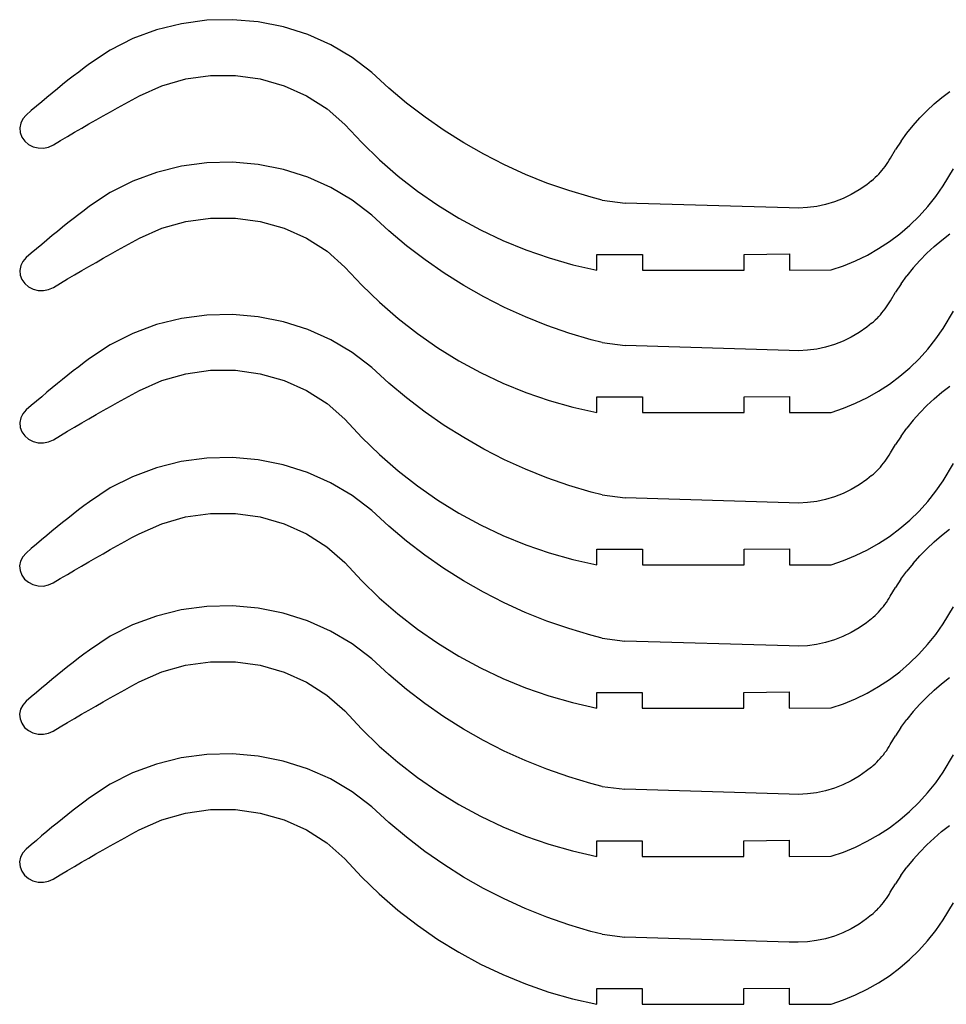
# Model space of a CAD drawing. Extents: x -264 to 264, y -276 to 276.
# Tile 2 of 19: x -261 to -143, y -156 to -30. Entities that reach past the tile are written whole.
import ezdxf

# ---------------------------------------------------------------- set-up
doc = ezdxf.new("R2010")
doc.units = 0
doc.header["$MEASUREMENT"] = 0
doc.layers.get('0').update_dxf_attribs({"linetype": 'CONTINUOUS'})

msp = doc.modelspace()

# ---------------------------------------------------------------- linework, layer by layer
for p, q in [((-240.36, -30.79), (-243.53, -31.58)), ((-237.1, -30.36), (-240.36, -30.79)), ((-233.82, -30.28), (-237.1, -30.36)), ((-230.54, -30.56), (-233.82, -30.28)), ((-227.33, -31.2), (-230.54, -30.56)), ((-224.23, -32.18), (-227.33, -31.2)), ((-243.53, -31.58), (-246.57, -32.7)), ((-221.28, -33.5), (-224.23, -32.18)), ((-246.57, -32.7), (-249.43, -34.15)), ((-218.54, -35.12), (-221.28, -33.5)), ((-249.43, -34.15), (-252.08, -35.9)), ((-216.04, -37.03), (-218.54, -35.12)), ((-252.77, -36.43), (-253.46, -36.96)), ((-252.08, -35.9), (-252.77, -36.43)), ((-254.15, -37.49), (-254.83, -38.02)), ((-253.46, -36.96), (-254.15, -37.49)), ((-239.8, -37.84), (-236.64, -37.4)), ((-236.64, -37.4), (-233.44, -37.4)), ((-233.44, -37.4), (-230.28, -37.84)), ((-213.86, -39.03), (-216.04, -37.03)), ((-255.51, -38.57), (-256.19, -39.11)), ((-254.83, -38.02), (-255.51, -38.57)), ((-245.71, -39.99), (-242.85, -38.71)), ((-242.85, -38.71), (-239.8, -37.84)), ((-230.28, -37.84), (-227.23, -38.71)), ((-227.23, -38.71), (-224.37, -40)), ((-256.86, -39.66), (-257.53, -40.21)), ((-256.19, -39.11), (-256.86, -39.66)), ((-246.64, -40.49), (-245.71, -39.99)), ((-224.37, -40), (-221.76, -41.66)), ((-211.6, -40.94), (-213.86, -39.03)), ((-143.29, -40.21), (-142.28, -39.43)), ((-258.85, -41.33), (-259.51, -41.89)), ((-258.19, -40.77), (-258.85, -41.33)), ((-257.53, -40.21), (-258.19, -40.77)), ((-248.49, -41.51), (-247.57, -41)), ((-247.57, -41), (-246.64, -40.49)), ((-209.25, -42.73), (-211.6, -40.94)), ((-144.26, -41.03), (-145.2, -41.9)), ((-144.26, -41.03), (-143.29, -40.21)), ((-260.16, -42.46), (-260.58, -42.93)), ((-259.51, -41.89), (-260.16, -42.46)), ((-251.25, -43.06), (-250.33, -42.54)), ((-250.33, -42.54), (-249.41, -42.02)), ((-249.41, -42.02), (-248.49, -41.51)), ((-221.76, -41.66), (-219.47, -43.66)), ((-146.09, -42.82), (-145.2, -41.9)), ((-260.86, -43.48), (-260.98, -44.08)), ((-260.58, -42.93), (-260.86, -43.48)), ((-253.07, -44.11), (-252.16, -43.58)), ((-252.16, -43.58), (-251.25, -43.06)), ((-219.47, -43.66), (-217.33, -45.97)), ((-206.83, -44.42), (-209.25, -42.73)), ((-147.74, -44.76), (-146.94, -43.77)), ((-146.94, -43.77), (-146.09, -42.82)), ((-260.98, -44.08), (-260.93, -44.68)), ((-260.93, -44.68), (-260.72, -45.26)), ((-255.79, -45.72), (-254.89, -45.18)), ((-254.89, -45.18), (-253.98, -44.64)), ((-253.98, -44.64), (-253.07, -44.11)), ((-204.32, -46), (-206.83, -44.42)), ((-148.49, -45.79), (-147.74, -44.76)), ((-260.72, -45.26), (-260.36, -45.77)), ((-260.36, -45.77), (-259.87, -46.19)), ((-259.87, -46.19), (-259.29, -46.49)), ((-257.3, -46.53), (-256.69, -46.26)), ((-256.69, -46.26), (-255.79, -45.72)), ((-217.33, -45.97), (-215.07, -48.17)), ((-201.76, -47.46), (-204.32, -46)), ((-148.49, -45.79), (-149.2, -46.85)), ((-259.29, -46.49), (-258.63, -46.65)), ((-258.63, -46.65), (-257.96, -46.67)), ((-257.96, -46.67), (-257.3, -46.53)), ((-199.12, -48.81), (-201.76, -47.46)), ((-149.85, -47.95), (-149.2, -46.85)), ((-240.36, -48.98), (-243.53, -49.77)), ((-237.1, -48.55), (-240.36, -48.98)), ((-233.82, -48.47), (-237.1, -48.55)), ((-230.54, -48.75), (-233.82, -48.47)), ((-227.33, -49.39), (-230.54, -48.75)), ((-215.07, -48.17), (-212.69, -50.23)), ((-196.43, -50.03), (-199.12, -48.81)), ((-150.53, -49.01), (-150.35, -48.75)), ((-150.35, -48.75), (-150.17, -48.49)), ((-150.17, -48.49), (-150.01, -48.22)), ((-150.01, -48.22), (-149.85, -47.95)), ((-243.53, -49.77), (-246.57, -50.89)), ((-224.23, -50.37), (-227.33, -49.39)), ((-212.69, -50.23), (-210.21, -52.17)), ((-193.69, -51.13), (-196.43, -50.03)), ((-151.55, -50.21), (-151.78, -50.43)), ((-151.55, -50.21), (-151.33, -49.98)), ((-151.33, -49.98), (-151.12, -49.75)), ((-151.12, -49.75), (-150.92, -49.51)), ((-150.92, -49.51), (-150.72, -49.26)), ((-150.72, -49.26), (-150.53, -49.01)), ((-143.09, -51.48), (-141.77, -49.3)), ((-246.57, -50.89), (-249.43, -52.34)), ((-221.28, -51.68), (-224.23, -50.37)), ((-190.89, -52.1), (-193.69, -51.13)), ((-152.86, -51.34), (-153.83, -52.01)), ((-152.25, -50.84), (-152.86, -51.34)), ((-152.25, -50.84), (-152.01, -50.64)), ((-152.01, -50.64), (-151.78, -50.43)), ((-144.04, -52.84), (-143.09, -51.48)), ((-249.43, -52.34), (-252.08, -54.09)), ((-218.54, -53.31), (-221.28, -51.68)), ((-210.21, -52.17), (-207.62, -53.96)), ((-188.06, -52.95), (-190.89, -52.1)), ((-154.84, -52.61), (-155.89, -53.12)), ((-153.83, -52.01), (-154.84, -52.61)), ((-216.04, -55.22), (-218.54, -53.31)), ((-207.62, -53.96), (-204.93, -55.61)), ((-186.63, -53.3), (-188.06, -52.95)), ((-186.63, -53.3), (-183.72, -53.69)), ((-162.76, -54.3), (-183.72, -53.69)), ((-158.11, -53.88), (-159.25, -54.12)), ((-156.99, -53.54), (-158.11, -53.88)), ((-155.89, -53.12), (-156.99, -53.54)), ((-145.07, -54.13), (-144.04, -52.84)), ((-253.46, -55.14), (-254.15, -55.68)), ((-252.77, -54.62), (-253.46, -55.14)), ((-252.08, -54.09), (-252.77, -54.62)), ((-213.86, -57.22), (-216.04, -55.22)), ((-161.59, -54.34), (-162.76, -54.3)), ((-160.42, -54.27), (-161.59, -54.34)), ((-159.25, -54.12), (-160.42, -54.27)), ((-146.18, -55.36), (-145.07, -54.13)), ((-254.83, -56.21), (-255.51, -56.75)), ((-254.15, -55.68), (-254.83, -56.21)), ((-242.85, -56.9), (-239.8, -56.03)), ((-239.8, -56.03), (-236.64, -55.59)), ((-236.64, -55.59), (-233.44, -55.59)), ((-233.44, -55.59), (-230.28, -56.03)), ((-230.28, -56.03), (-227.23, -56.9)), ((-204.93, -55.61), (-202.16, -57.11)), ((-148.63, -57.59), (-147.37, -56.52)), ((-147.37, -56.52), (-146.18, -55.36)), ((-256.19, -57.3), (-256.86, -57.84)), ((-255.51, -56.75), (-256.19, -57.3)), ((-245.71, -58.18), (-242.85, -56.9)), ((-227.23, -56.9), (-224.37, -58.18)), ((-211.6, -59.12), (-213.86, -57.22)), ((-202.16, -57.11), (-199.32, -58.46)), ((-149.96, -58.59), (-148.63, -57.59)), ((-143.29, -58.4), (-142.28, -57.62)), ((-258.19, -58.95), (-258.85, -59.51)), ((-257.53, -58.4), (-258.19, -58.95)), ((-256.86, -57.84), (-257.53, -58.4)), ((-247.57, -59.19), (-246.64, -58.68)), ((-246.64, -58.68), (-245.71, -58.18)), ((-224.37, -58.18), (-221.76, -59.84)), ((-199.32, -58.46), (-196.4, -59.65)), ((-151.35, -59.5), (-149.96, -58.59)), ((-144.26, -59.22), (-143.29, -58.4)), ((-259.51, -60.08), (-260.16, -60.64)), ((-258.85, -59.51), (-259.51, -60.08)), ((-250.33, -60.73), (-249.41, -60.21)), ((-249.41, -60.21), (-248.49, -59.7)), ((-248.49, -59.7), (-247.57, -59.19)), ((-221.76, -59.84), (-219.47, -61.85)), ((-209.25, -60.92), (-211.6, -59.12)), ((-196.4, -59.65), (-193.42, -60.68)), ((-187.32, -62.25), (-187.32, -60.25)), ((-187.32, -60.25), (-181.51, -60.25)), ((-181.51, -60.25), (-181.51, -62.25)), ((-168.53, -60.25), (-162.74, -60.17)), ((-168.53, -62.25), (-168.53, -60.25)), ((-162.74, -60.17), (-162.74, -62.25)), ((-152.79, -60.32), (-151.35, -59.5)), ((-146.09, -61), (-145.2, -60.09)), ((-145.2, -60.09), (-144.26, -59.22)), ((-260.58, -61.12), (-260.86, -61.67)), ((-260.16, -60.64), (-260.58, -61.12)), ((-252.16, -61.77), (-251.25, -61.25)), ((-251.25, -61.25), (-250.33, -60.73)), ((-206.83, -62.61), (-209.25, -60.92)), ((-193.42, -60.68), (-190.39, -61.55)), ((-190.39, -61.55), (-187.32, -62.25)), ((-155.83, -61.68), (-154.29, -61.05)), ((-154.29, -61.05), (-152.79, -60.32)), ((-146.94, -61.96), (-146.09, -61)), ((-260.86, -61.67), (-260.98, -62.27)), ((-260.98, -62.27), (-260.93, -62.87)), ((-253.98, -62.83), (-253.07, -62.3)), ((-253.07, -62.3), (-252.16, -61.77)), ((-219.47, -61.85), (-217.33, -64.16)), ((-204.32, -64.19), (-206.83, -62.61)), ((-181.51, -62.25), (-168.53, -62.25)), ((-162.74, -62.25), (-157.4, -62.22)), ((-157.4, -62.22), (-155.83, -61.68)), ((-146.94, -61.96), (-147.74, -62.95)), ((-260.93, -62.87), (-260.72, -63.45)), ((-260.72, -63.45), (-260.36, -63.96)), ((-260.36, -63.96), (-259.87, -64.38)), ((-256.69, -64.45), (-255.79, -63.9)), ((-255.79, -63.9), (-254.89, -63.36)), ((-254.89, -63.36), (-253.98, -62.83)), ((-148.49, -63.98), (-149.2, -65.04)), ((-148.49, -63.98), (-147.74, -62.95)), ((-259.87, -64.38), (-259.29, -64.68)), ((-259.29, -64.68), (-258.63, -64.84)), ((-258.63, -64.84), (-257.96, -64.86)), ((-257.96, -64.86), (-257.3, -64.72)), ((-257.3, -64.72), (-256.69, -64.45)), ((-217.33, -64.16), (-215.07, -66.35)), ((-201.76, -65.65), (-204.32, -64.19)), ((-149.85, -66.14), (-149.2, -65.04)), ((-215.07, -66.35), (-212.69, -68.42)), ((-199.12, -66.99), (-201.76, -65.65)), ((-150.17, -66.68), (-150.01, -66.41)), ((-150.01, -66.41), (-149.85, -66.14)), ((-196.43, -68.22), (-199.12, -66.99)), ((-151.12, -67.94), (-150.92, -67.7)), ((-150.92, -67.7), (-150.72, -67.45)), ((-150.72, -67.45), (-150.53, -67.2)), ((-150.53, -67.2), (-150.35, -66.94)), ((-150.35, -66.94), (-150.17, -66.68)), ((-143.09, -69.67), (-141.77, -67.48)), ((-240.36, -68.42), (-243.53, -69.2)), ((-237.1, -67.98), (-240.36, -68.42)), ((-233.82, -67.91), (-237.1, -67.98)), ((-230.54, -68.19), (-233.82, -67.91)), ((-227.33, -68.83), (-230.54, -68.19)), ((-224.23, -69.81), (-227.33, -68.83)), ((-212.69, -68.42), (-210.21, -70.35)), ((-193.69, -69.31), (-196.43, -68.22)), ((-152.25, -69.03), (-152.86, -69.53)), ((-152.25, -69.03), (-152.01, -68.83)), ((-152.01, -68.83), (-151.78, -68.61)), ((-151.55, -68.4), (-151.78, -68.61)), ((-151.55, -68.4), (-151.33, -68.17)), ((-151.33, -68.17), (-151.12, -67.94)), ((-246.57, -70.33), (-249.43, -71.78)), ((-243.53, -69.2), (-246.57, -70.33)), ((-221.28, -71.12), (-224.23, -69.81)), ((-210.21, -70.35), (-207.62, -72.15)), ((-190.89, -70.29), (-193.69, -69.31)), ((-188.06, -71.13), (-190.89, -70.29)), ((-153.83, -70.2), (-154.84, -70.79)), ((-152.86, -69.53), (-153.83, -70.2)), ((-144.04, -71.03), (-143.09, -69.67)), ((-218.54, -72.75), (-221.28, -71.12)), ((-186.63, -71.49), (-188.06, -71.13)), ((-186.63, -71.49), (-183.72, -71.88)), ((-155.89, -71.3), (-156.99, -71.73)), ((-154.84, -70.79), (-155.89, -71.3)), ((-145.07, -72.32), (-144.04, -71.03)), ((-249.43, -71.78), (-252.08, -73.53)), ((-216.04, -74.66), (-218.54, -72.75)), ((-207.62, -72.15), (-204.93, -73.8)), ((-162.76, -72.49), (-183.72, -71.88)), ((-161.59, -72.52), (-162.76, -72.49)), ((-160.42, -72.46), (-161.59, -72.52)), ((-159.25, -72.31), (-160.42, -72.46)), ((-158.11, -72.06), (-159.25, -72.31)), ((-156.99, -71.73), (-158.11, -72.06)), ((-146.18, -73.55), (-145.07, -72.32)), ((-252.77, -74.05), (-253.46, -74.58)), ((-252.08, -73.53), (-252.77, -74.05)), ((-204.93, -73.8), (-202.16, -75.3)), ((-147.37, -74.7), (-146.18, -73.55)), ((-254.15, -75.11), (-254.83, -75.65)), ((-253.46, -74.58), (-254.15, -75.11)), ((-239.8, -75.46), (-236.64, -75.02)), ((-236.64, -75.02), (-233.44, -75.02)), ((-233.44, -75.02), (-230.28, -75.47)), ((-213.86, -76.66), (-216.04, -74.66)), ((-202.16, -75.3), (-199.32, -76.65)), ((-148.63, -75.78), (-147.37, -74.7)), ((-255.51, -76.19), (-256.19, -76.73)), ((-254.83, -75.65), (-255.51, -76.19)), ((-245.71, -77.62), (-242.85, -76.33)), ((-242.85, -76.33), (-239.8, -75.46)), ((-230.28, -75.47), (-227.23, -76.34)), ((-227.23, -76.34), (-224.37, -77.62)), ((-149.96, -76.78), (-148.63, -75.78)), ((-257.53, -77.83), (-258.19, -78.39)), ((-256.86, -77.28), (-257.53, -77.83)), ((-256.19, -76.73), (-256.86, -77.28)), ((-246.64, -78.12), (-245.71, -77.62)), ((-224.37, -77.62), (-221.76, -79.28)), ((-211.6, -78.56), (-213.86, -76.66)), ((-199.32, -76.65), (-196.4, -77.84)), ((-196.4, -77.84), (-193.42, -78.87)), ((-152.79, -78.51), (-151.35, -77.69)), ((-151.35, -77.69), (-149.96, -76.78)), ((-144.26, -78.66), (-143.29, -77.83)), ((-143.29, -77.83), (-142.28, -77.06)), ((-258.85, -78.95), (-259.51, -79.51)), ((-258.19, -78.39), (-258.85, -78.95)), ((-249.41, -79.65), (-248.49, -79.13)), ((-248.49, -79.13), (-247.57, -78.62)), ((-247.57, -78.62), (-246.64, -78.12)), ((-209.25, -80.36), (-211.6, -78.56)), ((-193.42, -78.87), (-190.39, -79.74)), ((-187.32, -80.43), (-187.32, -78.43)), ((-187.32, -78.43), (-181.51, -78.43)), ((-181.51, -78.43), (-181.51, -80.43)), ((-168.53, -78.43), (-162.74, -78.36)), ((-168.53, -80.43), (-168.53, -78.43)), ((-162.74, -78.36), (-162.74, -80.43)), ((-154.29, -79.24), (-152.79, -78.51)), ((-145.2, -79.53), (-144.26, -78.66)), ((-260.16, -80.08), (-260.58, -80.56)), ((-259.51, -79.51), (-260.16, -80.08)), ((-251.25, -80.68), (-250.33, -80.16)), ((-250.33, -80.16), (-249.41, -79.65)), ((-221.76, -79.28), (-219.47, -81.28)), ((-206.83, -82.05), (-209.25, -80.36)), ((-190.39, -79.74), (-187.32, -80.43)), ((-162.74, -80.43), (-157.4, -80.41)), ((-157.4, -80.41), (-155.83, -79.87)), ((-155.83, -79.87), (-154.29, -79.24)), ((-146.09, -80.44), (-145.2, -79.53)), ((-260.86, -81.11), (-260.98, -81.7)), ((-260.58, -80.56), (-260.86, -81.11)), ((-253.07, -81.74), (-252.16, -81.21)), ((-252.16, -81.21), (-251.25, -80.68)), ((-219.47, -81.28), (-217.33, -83.6)), ((-181.51, -80.43), (-168.53, -80.43)), ((-146.94, -81.4), (-147.74, -82.39)), ((-146.94, -81.4), (-146.09, -80.44)), ((-260.98, -81.7), (-260.93, -82.31)), ((-260.93, -82.31), (-260.72, -82.89)), ((-260.72, -82.89), (-260.36, -83.4)), ((-255.79, -83.34), (-254.89, -82.8)), ((-254.89, -82.8), (-253.98, -82.27)), ((-253.98, -82.27), (-253.07, -81.74)), ((-204.32, -83.62), (-206.83, -82.05)), ((-148.49, -83.42), (-147.74, -82.39)), ((-260.36, -83.4), (-259.87, -83.82)), ((-259.87, -83.82), (-259.29, -84.12)), ((-259.29, -84.12), (-258.63, -84.28)), ((-257.96, -84.29), (-257.3, -84.16)), ((-257.3, -84.16), (-256.69, -83.88)), ((-256.69, -83.88), (-255.79, -83.34)), ((-217.33, -83.6), (-215.07, -85.79)), ((-201.76, -85.09), (-204.32, -83.62)), ((-148.49, -83.42), (-149.2, -84.48)), ((-258.63, -84.28), (-257.96, -84.29)), ((-199.12, -86.43), (-201.76, -85.09)), ((-149.85, -85.57), (-149.2, -84.48)), ((-240.37, -86.68), (-243.54, -87.47)), ((-237.12, -86.25), (-240.37, -86.68)), ((-233.83, -86.17), (-237.12, -86.25)), ((-230.56, -86.46), (-233.83, -86.17)), ((-227.35, -87.09), (-230.56, -86.46)), ((-215.07, -85.79), (-212.69, -87.86)), ((-196.43, -87.65), (-199.12, -86.43)), ((-150.72, -86.89), (-150.53, -86.64)), ((-150.53, -86.64), (-150.35, -86.38)), ((-150.35, -86.38), (-150.17, -86.12)), ((-150.17, -86.12), (-150.01, -85.85)), ((-150.01, -85.85), (-149.85, -85.57)), ((-243.54, -87.47), (-246.58, -88.6)), ((-224.24, -88.08), (-227.35, -87.09)), ((-212.69, -87.86), (-210.21, -89.79)), ((-193.69, -88.75), (-196.43, -87.65)), ((-151.55, -87.83), (-151.78, -88.05)), ((-151.55, -87.83), (-151.33, -87.61)), ((-151.33, -87.61), (-151.12, -87.37)), ((-151.12, -87.37), (-150.92, -87.13)), ((-150.92, -87.13), (-150.72, -86.89)), ((-143.09, -89.11), (-141.77, -86.92)), ((-246.58, -88.6), (-249.45, -90.04)), ((-221.3, -89.39), (-224.24, -88.08)), ((-190.89, -89.73), (-193.69, -88.75)), ((-152.86, -88.97), (-153.83, -89.64)), ((-152.25, -88.47), (-152.86, -88.97)), ((-152.25, -88.47), (-152.01, -88.26)), ((-152.01, -88.26), (-151.78, -88.05)), ((-144.04, -90.46), (-143.09, -89.11)), ((-249.45, -90.04), (-252.09, -91.79)), ((-218.56, -91.01), (-221.3, -89.39)), ((-210.21, -89.79), (-207.62, -91.59)), ((-188.06, -90.57), (-190.89, -89.73)), ((-154.84, -90.23), (-155.89, -90.74)), ((-153.83, -89.64), (-154.84, -90.23)), ((-145.07, -91.76), (-144.04, -90.46)), ((-216.05, -92.92), (-218.56, -91.01)), ((-207.62, -91.59), (-204.93, -93.24)), ((-186.63, -90.93), (-188.06, -90.57)), ((-186.63, -90.93), (-183.72, -91.31)), ((-162.76, -91.93), (-183.72, -91.31)), ((-158.11, -91.5), (-159.25, -91.75)), ((-156.99, -91.16), (-158.11, -91.5)), ((-155.89, -90.74), (-156.99, -91.16)), ((-253.48, -92.85), (-254.17, -93.38)), ((-252.79, -92.32), (-253.48, -92.85)), ((-252.09, -91.79), (-252.79, -92.32)), ((-213.88, -94.93), (-216.05, -92.92)), ((-161.59, -91.96), (-162.76, -91.93)), ((-160.42, -91.9), (-161.59, -91.96)), ((-159.25, -91.75), (-160.42, -91.9)), ((-146.18, -92.99), (-145.07, -91.76)), ((-254.85, -93.92), (-255.53, -94.46)), ((-254.17, -93.38), (-254.85, -93.92)), ((-242.86, -94.6), (-239.82, -93.73)), ((-239.82, -93.73), (-236.65, -93.29)), ((-236.65, -93.29), (-233.46, -93.29)), ((-233.46, -93.29), (-230.29, -93.73)), ((-230.29, -93.73), (-227.25, -94.6)), ((-204.93, -93.24), (-202.16, -94.74)), ((-148.63, -95.22), (-147.37, -94.14)), ((-147.37, -94.14), (-146.18, -92.99)), ((-256.21, -95), (-256.88, -95.55)), ((-255.53, -94.46), (-256.21, -95)), ((-245.73, -95.88), (-242.86, -94.6)), ((-227.25, -94.6), (-224.38, -95.89)), ((-211.62, -96.83), (-213.88, -94.93)), ((-202.16, -94.74), (-199.32, -96.09)), ((-149.96, -96.22), (-148.63, -95.22)), ((-143.31, -96.1), (-142.3, -95.32)), ((-258.21, -96.66), (-258.87, -97.22)), ((-257.54, -96.1), (-258.21, -96.66)), ((-256.88, -95.55), (-257.54, -96.1)), ((-247.58, -96.89), (-246.66, -96.38)), ((-246.66, -96.38), (-245.73, -95.88)), ((-224.38, -95.89), (-221.78, -97.55)), ((-199.32, -96.09), (-196.4, -97.28)), ((-151.35, -97.13), (-149.96, -96.22)), ((-144.28, -96.93), (-143.31, -96.1)), ((-259.52, -97.78), (-260.17, -98.35)), ((-258.87, -97.22), (-259.52, -97.78)), ((-250.35, -98.43), (-249.43, -97.91)), ((-249.43, -97.91), (-248.51, -97.4)), ((-248.51, -97.4), (-247.58, -96.89)), ((-221.78, -97.55), (-219.49, -99.55)), ((-209.27, -98.63), (-211.62, -96.83)), ((-196.4, -97.28), (-193.42, -98.31)), ((-187.32, -99.87), (-187.32, -97.87)), ((-187.32, -97.87), (-181.51, -97.87)), ((-181.51, -97.87), (-181.51, -99.87)), ((-168.53, -97.87), (-162.74, -97.79)), ((-168.53, -99.87), (-168.53, -97.87)), ((-162.74, -97.79), (-162.74, -99.87)), ((-154.29, -98.68), (-152.79, -97.95)), ((-152.79, -97.95), (-151.35, -97.13)), ((-146.11, -98.71), (-145.21, -97.8)), ((-145.21, -97.8), (-144.28, -96.93)), ((-260.6, -98.82), (-260.88, -99.37)), ((-260.17, -98.35), (-260.6, -98.82)), ((-252.18, -99.47), (-251.26, -98.95)), ((-251.26, -98.95), (-250.35, -98.43)), ((-206.84, -100.31), (-209.27, -98.63)), ((-193.42, -98.31), (-190.39, -99.17)), ((-190.39, -99.17), (-187.32, -99.87)), ((-155.83, -99.31), (-154.29, -98.68)), ((-146.95, -99.66), (-146.11, -98.71)), ((-260.88, -99.37), (-261, -99.97)), ((-261, -99.97), (-260.95, -100.58)), ((-254, -100.53), (-253.09, -100)), ((-253.09, -100), (-252.18, -99.47)), ((-219.49, -99.55), (-217.35, -101.86)), ((-204.34, -101.89), (-206.84, -100.31)), ((-181.51, -99.87), (-168.53, -99.87)), ((-162.74, -99.87), (-157.4, -99.84)), ((-157.4, -99.84), (-155.83, -99.31)), ((-146.95, -99.66), (-147.75, -100.65)), ((-260.95, -100.58), (-260.74, -101.15)), ((-260.74, -101.15), (-260.38, -101.67)), ((-260.38, -101.67), (-259.89, -102.08)), ((-256.71, -102.15), (-255.81, -101.61)), ((-255.81, -101.61), (-254.91, -101.07)), ((-254.91, -101.07), (-254, -100.53)), ((-148.51, -101.68), (-149.21, -102.75)), ((-148.51, -101.68), (-147.75, -100.65)), ((-259.89, -102.08), (-259.3, -102.38)), ((-259.3, -102.38), (-258.65, -102.55)), ((-258.65, -102.55), (-257.97, -102.56)), ((-257.97, -102.56), (-257.31, -102.42)), ((-257.31, -102.42), (-256.71, -102.15)), ((-217.35, -101.86), (-215.09, -104.06)), ((-201.77, -103.35), (-204.34, -101.89)), ((-149.87, -103.84), (-149.21, -102.75)), ((-215.09, -104.06), (-212.71, -106.12)), ((-199.14, -104.7), (-201.77, -103.35)), ((-150.19, -104.38), (-150.02, -104.11)), ((-150.02, -104.11), (-149.87, -103.84)), ((-237.12, -105.17), (-240.37, -105.61)), ((-233.83, -105.09), (-237.12, -105.17)), ((-230.56, -105.38), (-233.83, -105.09)), ((-227.35, -106.01), (-230.56, -105.38)), ((-196.45, -105.92), (-199.14, -104.7)), ((-151.14, -105.64), (-150.93, -105.4)), ((-150.93, -105.4), (-150.73, -105.16)), ((-150.73, -105.16), (-150.54, -104.9)), ((-150.54, -104.9), (-150.36, -104.65)), ((-150.36, -104.65), (-150.19, -104.38)), ((-143.11, -107.37), (-141.78, -105.19)), ((-243.54, -106.39), (-246.58, -107.52)), ((-240.37, -105.61), (-243.54, -106.39)), ((-224.24, -107), (-227.35, -106.01)), ((-212.71, -106.12), (-210.22, -108.06)), ((-193.7, -107.02), (-196.45, -105.92)), ((-152.27, -106.73), (-152.88, -107.24)), ((-152.27, -106.73), (-152.03, -106.53)), ((-152.03, -106.53), (-151.8, -106.32)), ((-151.57, -106.1), (-151.8, -106.32)), ((-151.57, -106.1), (-151.35, -105.87)), ((-151.35, -105.87), (-151.14, -105.64)), ((-246.58, -107.52), (-249.45, -108.97)), ((-221.3, -108.31), (-224.24, -107)), ((-210.22, -108.06), (-207.63, -109.85)), ((-190.91, -107.99), (-193.7, -107.02)), ((-188.08, -108.84), (-190.91, -107.99)), ((-153.84, -107.91), (-154.85, -108.5)), ((-152.88, -107.24), (-153.84, -107.91)), ((-144.06, -108.73), (-143.11, -107.37)), ((-249.45, -108.97), (-252.09, -110.72)), ((-218.56, -109.93), (-221.3, -108.31)), ((-186.65, -109.2), (-188.08, -108.84)), ((-186.65, -109.2), (-183.73, -109.58)), ((-155.91, -109.01), (-157, -109.43)), ((-154.85, -108.5), (-155.91, -109.01)), ((-145.09, -110.03), (-144.06, -108.73)), ((-216.05, -111.84), (-218.56, -109.93)), ((-207.63, -109.85), (-204.95, -111.5)), ((-162.78, -110.19), (-183.73, -109.58)), ((-161.6, -110.23), (-162.78, -110.19)), ((-160.43, -110.17), (-161.6, -110.23)), ((-159.27, -110.01), (-160.43, -110.17)), ((-158.13, -109.77), (-159.27, -110.01)), ((-157, -109.43), (-158.13, -109.77)), ((-146.2, -111.25), (-145.09, -110.03)), ((-253.48, -111.77), (-254.17, -112.3)), ((-252.79, -111.24), (-253.48, -111.77)), ((-252.09, -110.72), (-252.79, -111.24)), ((-204.95, -111.5), (-202.18, -113)), ((-147.39, -112.41), (-146.2, -111.25)), ((-254.85, -112.84), (-255.53, -113.38)), ((-254.17, -112.3), (-254.85, -112.84)), ((-242.86, -113.52), (-239.82, -112.65)), ((-239.82, -112.65), (-236.65, -112.21)), ((-236.65, -112.21), (-233.46, -112.21)), ((-233.46, -112.21), (-230.29, -112.65)), ((-230.29, -112.65), (-227.25, -113.53)), ((-213.88, -113.85), (-216.05, -111.84)), ((-202.18, -113), (-199.33, -114.35)), ((-148.65, -113.49), (-147.39, -112.41)), ((-256.21, -113.92), (-256.88, -114.47)), ((-255.53, -113.38), (-256.21, -113.92)), ((-245.73, -114.8), (-242.86, -113.52)), ((-227.25, -113.53), (-224.38, -114.81)), ((-211.62, -115.75), (-213.88, -113.85)), ((-149.98, -114.48), (-148.65, -113.49)), ((-143.31, -115.02), (-142.3, -114.24)), ((-258.21, -115.58), (-258.87, -116.14)), ((-257.54, -115.02), (-258.21, -115.58)), ((-256.88, -114.47), (-257.54, -115.02)), ((-247.58, -115.81), (-246.66, -115.31)), ((-246.66, -115.31), (-245.73, -114.8)), ((-224.38, -114.81), (-221.78, -116.47)), ((-199.33, -114.35), (-196.42, -115.54)), ((-196.42, -115.54), (-193.44, -116.57)), ((-152.81, -116.21), (-151.37, -115.39)), ((-151.37, -115.39), (-149.98, -114.48)), ((-144.28, -115.85), (-143.31, -115.02)), ((-259.52, -116.7), (-260.17, -117.27)), ((-258.87, -116.14), (-259.52, -116.7)), ((-250.35, -117.35), (-249.43, -116.83)), ((-249.43, -116.83), (-248.51, -116.32)), ((-248.51, -116.32), (-247.58, -115.81)), ((-221.78, -116.47), (-219.49, -118.47)), ((-209.27, -117.55), (-211.62, -115.75)), ((-193.44, -116.57), (-190.41, -117.44)), ((-187.34, -118.14), (-187.34, -116.14)), ((-187.34, -116.14), (-181.52, -116.14)), ((-181.52, -116.14), (-181.52, -118.14)), ((-168.55, -116.14), (-162.76, -116.06)), ((-168.55, -118.14), (-168.55, -116.14)), ((-162.76, -116.06), (-162.76, -118.14)), ((-154.3, -116.94), (-152.81, -116.21)), ((-146.11, -117.63), (-145.21, -116.72)), ((-144.28, -115.85), (-145.21, -116.72)), ((-260.6, -117.74), (-260.88, -118.29)), ((-260.17, -117.27), (-260.6, -117.74)), ((-252.18, -118.4), (-251.26, -117.87)), ((-251.26, -117.87), (-250.35, -117.35)), ((-206.84, -119.24), (-209.27, -117.55)), ((-190.41, -117.44), (-187.34, -118.14)), ((-162.76, -118.14), (-157.42, -118.11)), ((-157.42, -118.11), (-155.84, -117.57)), ((-155.84, -117.57), (-154.3, -116.94)), ((-146.95, -118.58), (-146.11, -117.63)), ((-260.88, -118.29), (-261, -118.89)), ((-261, -118.89), (-260.95, -119.5)), ((-254, -119.45), (-253.09, -118.92)), ((-253.09, -118.92), (-252.18, -118.4)), ((-219.49, -118.47), (-217.35, -120.78)), ((-204.34, -120.81), (-206.84, -119.24)), ((-181.52, -118.14), (-168.55, -118.14)), ((-146.95, -118.58), (-147.75, -119.57)), ((-260.95, -119.5), (-260.74, -120.07)), ((-260.74, -120.07), (-260.38, -120.59)), ((-260.38, -120.59), (-259.89, -121.01)), ((-256.71, -121.07), (-255.81, -120.53)), ((-255.81, -120.53), (-254.91, -119.99)), ((-254.91, -119.99), (-254, -119.45)), ((-148.51, -120.6), (-149.21, -121.67)), ((-148.51, -120.6), (-147.75, -119.57)), ((-259.89, -121.01), (-259.3, -121.3)), ((-259.3, -121.3), (-258.65, -121.47)), ((-258.65, -121.47), (-257.97, -121.48)), ((-257.97, -121.48), (-257.31, -121.35)), ((-257.31, -121.35), (-256.71, -121.07)), ((-217.35, -120.78), (-215.09, -122.98)), ((-201.77, -122.27), (-204.34, -120.81)), ((-149.87, -122.76), (-149.21, -121.67)), ((-215.09, -122.98), (-212.71, -125.04)), ((-199.14, -123.62), (-201.77, -122.27)), ((-150.19, -123.3), (-150.02, -123.04)), ((-150.02, -123.04), (-149.87, -122.76)), ((-237.12, -124.05), (-240.37, -124.48)), ((-233.83, -123.97), (-237.12, -124.05)), ((-230.56, -124.25), (-233.83, -123.97)), ((-227.35, -124.89), (-230.56, -124.25)), ((-196.45, -124.84), (-199.14, -123.62)), ((-151.14, -124.56), (-150.93, -124.32)), ((-150.93, -124.32), (-150.73, -124.08)), ((-150.73, -124.08), (-150.54, -123.82)), ((-150.54, -123.82), (-150.36, -123.57)), ((-150.36, -123.57), (-150.19, -123.3)), ((-143.11, -126.3), (-141.78, -124.11)), ((-243.54, -125.27), (-246.58, -126.39)), ((-240.37, -124.48), (-243.54, -125.27)), ((-224.24, -125.87), (-227.35, -124.89)), ((-212.71, -125.04), (-210.22, -126.98)), ((-193.7, -125.94), (-196.45, -124.84)), ((-152.27, -125.66), (-152.03, -125.45)), ((-152.03, -125.45), (-151.8, -125.24)), ((-151.57, -125.02), (-151.8, -125.24)), ((-151.57, -125.02), (-151.35, -124.79)), ((-151.35, -124.79), (-151.14, -124.56)), ((-246.58, -126.39), (-249.45, -127.84)), ((-221.3, -127.18), (-224.24, -125.87)), ((-190.91, -126.91), (-193.7, -125.94)), ((-153.84, -126.83), (-154.85, -127.42)), ((-152.88, -126.16), (-153.84, -126.83)), ((-152.27, -125.66), (-152.88, -126.16)), ((-144.06, -127.65), (-143.11, -126.3)), ((-249.45, -127.84), (-252.09, -129.59)), ((-218.56, -128.81), (-221.3, -127.18)), ((-210.22, -126.98), (-207.63, -128.77)), ((-188.08, -127.76), (-190.91, -126.91)), ((-186.65, -128.12), (-188.08, -127.76)), ((-186.65, -128.12), (-183.73, -128.5)), ((-155.91, -127.93), (-157, -128.35)), ((-154.85, -127.42), (-155.91, -127.93)), ((-145.09, -128.95), (-144.06, -127.65)), ((-216.05, -130.72), (-218.56, -128.81)), ((-207.63, -128.77), (-204.95, -130.42)), ((-162.78, -129.12), (-183.73, -128.5)), ((-161.6, -129.15), (-162.78, -129.12)), ((-160.43, -129.09), (-161.6, -129.15)), ((-159.27, -128.93), (-160.43, -129.09)), ((-158.13, -128.69), (-159.27, -128.93)), ((-157, -128.35), (-158.13, -128.69)), ((-146.2, -130.17), (-145.09, -128.95)), ((-253.48, -130.64), (-254.17, -131.18)), ((-252.79, -130.12), (-253.48, -130.64)), ((-252.09, -129.59), (-252.79, -130.12)), ((-204.95, -130.42), (-202.18, -131.93)), ((-147.39, -131.33), (-146.2, -130.17)), ((-254.85, -131.71), (-255.53, -132.25)), ((-254.17, -131.18), (-254.85, -131.71)), ((-242.86, -132.4), (-239.82, -131.53)), ((-239.82, -131.53), (-236.65, -131.09)), ((-236.65, -131.09), (-233.46, -131.09)), ((-233.46, -131.09), (-230.29, -131.53)), ((-230.29, -131.53), (-227.25, -132.4)), ((-213.88, -132.72), (-216.05, -130.72)), ((-202.18, -131.93), (-199.33, -133.27)), ((-148.65, -132.41), (-147.39, -131.33)), ((-256.21, -132.8), (-256.88, -133.34)), ((-255.53, -132.25), (-256.21, -132.8)), ((-245.73, -133.68), (-242.86, -132.4)), ((-227.25, -132.4), (-224.38, -133.68)), ((-211.62, -134.62), (-213.88, -132.72)), ((-149.98, -133.4), (-148.65, -132.41)), ((-143.31, -133.9), (-142.3, -133.12)), ((-257.54, -133.9), (-258.21, -134.45)), ((-256.88, -133.34), (-257.54, -133.9)), ((-247.58, -134.69), (-246.66, -134.18)), ((-246.66, -134.18), (-245.73, -133.68)), ((-224.38, -133.68), (-221.78, -135.34)), ((-199.33, -133.27), (-196.42, -134.47)), ((-152.81, -135.13), (-151.37, -134.31)), ((-151.37, -134.31), (-149.98, -133.4)), ((-144.28, -134.72), (-143.31, -133.9)), ((-259.52, -135.58), (-260.17, -136.14)), ((-258.87, -135.01), (-259.52, -135.58)), ((-258.21, -134.45), (-258.87, -135.01)), ((-249.43, -135.71), (-248.51, -135.2)), ((-248.51, -135.2), (-247.58, -134.69)), ((-221.78, -135.34), (-219.49, -137.35)), ((-209.27, -136.42), (-211.62, -134.62)), ((-196.42, -134.47), (-193.44, -135.49)), ((-193.44, -135.49), (-190.41, -136.36)), ((-187.34, -135.06), (-181.52, -135.06)), ((-187.34, -137.06), (-187.34, -135.06)), ((-181.52, -135.06), (-181.52, -137.06)), ((-168.55, -135.06), (-162.76, -134.98)), ((-168.55, -137.06), (-168.55, -135.06)), ((-162.76, -134.98), (-162.76, -137.06)), ((-154.3, -135.86), (-152.81, -135.13)), ((-146.11, -136.5), (-145.21, -135.59)), ((-145.21, -135.59), (-144.28, -134.72)), ((-260.6, -136.62), (-260.88, -137.17)), ((-260.17, -136.14), (-260.6, -136.62)), ((-252.18, -137.27), (-251.26, -136.75)), ((-251.26, -136.75), (-250.35, -136.23)), ((-250.35, -136.23), (-249.43, -135.71)), ((-206.84, -138.11), (-209.27, -136.42)), ((-190.41, -136.36), (-187.34, -137.06)), ((-157.42, -137.03), (-155.84, -136.5)), ((-155.84, -136.5), (-154.3, -135.86)), ((-146.95, -137.46), (-146.11, -136.5)), ((-260.88, -137.17), (-261, -137.77)), ((-261, -137.77), (-260.95, -138.37)), ((-254, -138.33), (-253.09, -137.8)), ((-253.09, -137.8), (-252.18, -137.27)), ((-219.49, -137.35), (-217.35, -139.66)), ((-204.34, -139.69), (-206.84, -138.11)), ((-181.52, -137.06), (-168.55, -137.06)), ((-162.76, -137.06), (-157.42, -137.03)), ((-146.95, -137.46), (-147.75, -138.45)), ((-260.95, -138.37), (-260.74, -138.95)), ((-260.74, -138.95), (-260.38, -139.46)), ((-260.38, -139.46), (-259.89, -139.88)), ((-256.71, -139.95), (-255.81, -139.4)), ((-255.81, -139.4), (-254.91, -138.86)), ((-254.91, -138.86), (-254, -138.33)), ((-148.51, -139.48), (-147.75, -138.45)), ((-259.89, -139.88), (-259.3, -140.18)), ((-259.3, -140.18), (-258.65, -140.34)), ((-258.65, -140.34), (-257.97, -140.36)), ((-257.97, -140.36), (-257.31, -140.22)), ((-257.31, -140.22), (-256.71, -139.95)), ((-217.35, -139.66), (-215.09, -141.85)), ((-201.77, -141.15), (-204.34, -139.69)), ((-149.87, -141.64), (-149.21, -140.54)), ((-148.51, -139.48), (-149.21, -140.54)), ((-215.09, -141.85), (-212.71, -143.92)), ((-199.14, -142.49), (-201.77, -141.15)), ((-150.19, -142.18), (-150.02, -141.91)), ((-150.02, -141.91), (-149.87, -141.64)), ((-196.45, -143.72), (-199.14, -142.49)), ((-151.14, -143.44), (-150.93, -143.2)), ((-150.93, -143.2), (-150.73, -142.95)), ((-150.73, -142.95), (-150.54, -142.7)), ((-150.54, -142.7), (-150.36, -142.44)), ((-150.36, -142.44), (-150.19, -142.18)), ((-143.11, -145.17), (-141.78, -142.98)), ((-212.71, -143.92), (-210.22, -145.85)), ((-193.7, -144.81), (-196.45, -143.72)), ((-152.27, -144.53), (-152.03, -144.33)), ((-152.03, -144.33), (-151.8, -144.11)), ((-151.57, -143.9), (-151.8, -144.11)), ((-151.57, -143.9), (-151.35, -143.67)), ((-151.35, -143.67), (-151.14, -143.44)), ((-190.91, -145.79), (-193.7, -144.81)), ((-153.84, -145.7), (-154.85, -146.29)), ((-152.88, -145.03), (-153.84, -145.7)), ((-152.27, -144.53), (-152.88, -145.03)), ((-144.06, -146.53), (-143.11, -145.17)), ((-210.22, -145.85), (-207.63, -147.65)), ((-188.08, -146.63), (-190.91, -145.79)), ((-186.65, -146.99), (-188.08, -146.63)), ((-186.65, -146.99), (-183.73, -147.38)), ((-155.91, -146.8), (-157, -147.23)), ((-154.85, -146.29), (-155.91, -146.8)), ((-145.09, -147.82), (-144.06, -146.53)), ((-207.63, -147.65), (-204.95, -149.3)), ((-162.78, -147.99), (-183.73, -147.38)), ((-161.6, -148.02), (-162.78, -147.99)), ((-160.43, -147.96), (-161.6, -148.02)), ((-159.27, -147.81), (-160.43, -147.96)), ((-158.13, -147.56), (-159.27, -147.81)), ((-157, -147.23), (-158.13, -147.56)), ((-146.2, -149.05), (-145.09, -147.82)), ((-204.95, -149.3), (-202.18, -150.8)), ((-147.39, -150.2), (-146.2, -149.05)), ((-148.65, -151.28), (-147.39, -150.2)), ((-202.18, -150.8), (-199.33, -152.15)), ((-149.98, -152.28), (-148.65, -151.28)), ((-199.33, -152.15), (-196.42, -153.34)), ((-152.81, -154.01), (-151.37, -153.19)), ((-151.37, -153.19), (-149.98, -152.28)), ((-196.42, -153.34), (-193.44, -154.37)), ((-193.44, -154.37), (-190.41, -155.24)), ((-187.34, -155.93), (-187.34, -153.93)), ((-187.34, -153.93), (-181.52, -153.93)), ((-181.52, -153.93), (-181.52, -155.93)), ((-168.55, -153.93), (-162.76, -153.86)), ((-168.55, -155.93), (-168.55, -153.93)), ((-162.76, -153.86), (-162.76, -155.93)), ((-154.3, -154.74), (-152.81, -154.01)), ((-190.41, -155.24), (-187.34, -155.93)), ((-157.42, -155.91), (-155.84, -155.37)), ((-155.84, -155.37), (-154.3, -154.74)), ((-181.52, -155.93), (-168.55, -155.93)), ((-162.76, -155.93), (-157.42, -155.91))]:
    msp.add_line(p, q)

doc.saveas('drawing.dxf')
